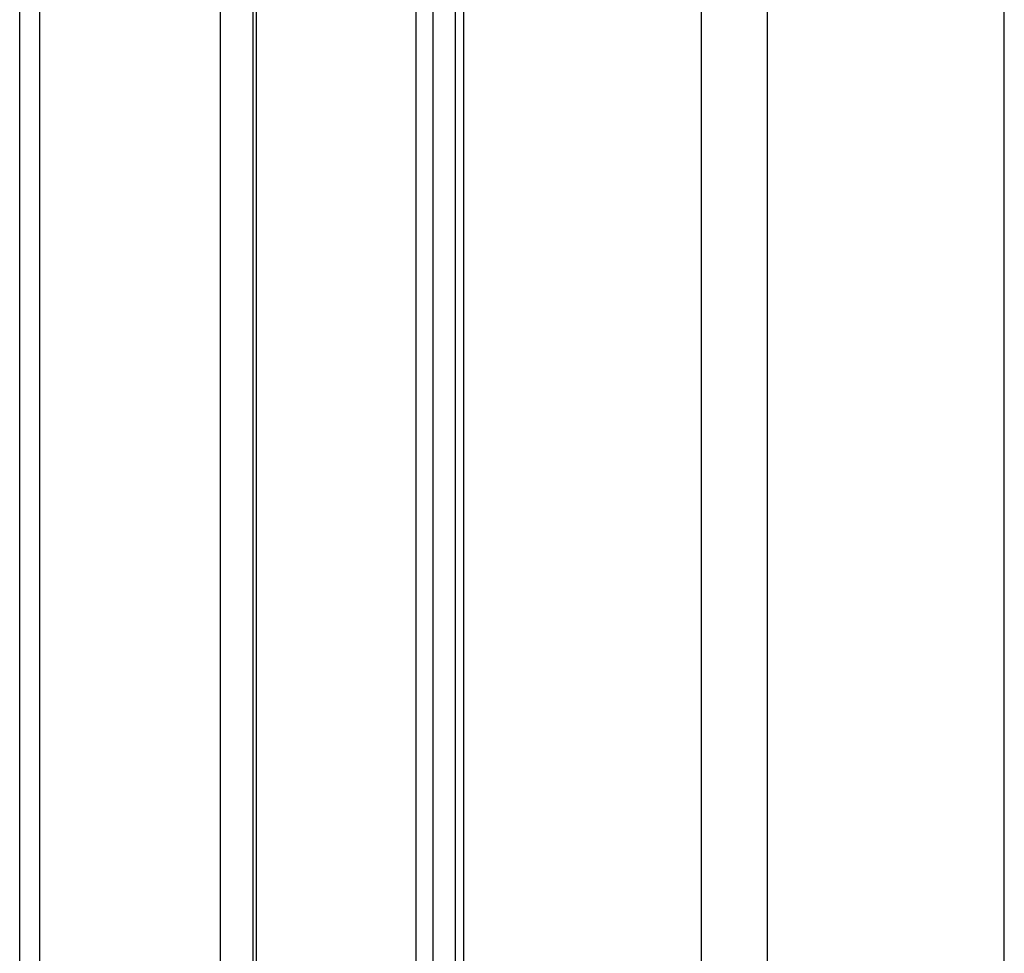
# Model space of a CAD drawing. Header units: millimetres. Extents: x 20 to 22981, y 40 to 19992.
# Tile 124 of 158: x 17539 to 17705, y 5938 to 6096. Entities that reach past the tile are written whole.
import ezdxf

# ---------------------------------------------------------------- set-up
doc = ezdxf.new("R2010")
doc.units = ezdxf.units.MM
doc.header["$LTSCALE"] = 2

msp = doc.modelspace()

# ---------------------------------------------------------------- linework, layer by layer
at = {"color": 8, "linetype": 'Continuous', "lineweight": 25}
for p, q in [((17654.15, 2191.49), (17654.15, 7939.49)), ((17665.22, 7939.49), (17665.22, 2191.49)), ((17705.17, 2191.49), (17705.17, 7939.49)), ((17542.65, 6410.02), (17542.65, 5905.15)), ((17573.13, 5908.66), (17573.13, 6410.02)), ((17579.15, 6410.02), (17579.15, 5911.82)), ((17606.09, 5907.27), (17606.09, 6410.02)), ((17608.88, 6410.02), (17608.88, 5904.34)), ((17614.05, 6410.02), (17614.05, 5896.62))]:
    msp.add_line(p, q, dxfattribs=at)
at = {"color": 7, "linetype": 'Continuous', "lineweight": 25}
for p, q in [((17539.3, 5905.35), (17539.3, 6410.02)), ((17578.56, 6410.02), (17578.56, 5911.6)), ((17612.66, 6410.02), (17612.66, 5899.18))]:
    msp.add_line(p, q, dxfattribs=at)

doc.saveas('drawing.dxf')
